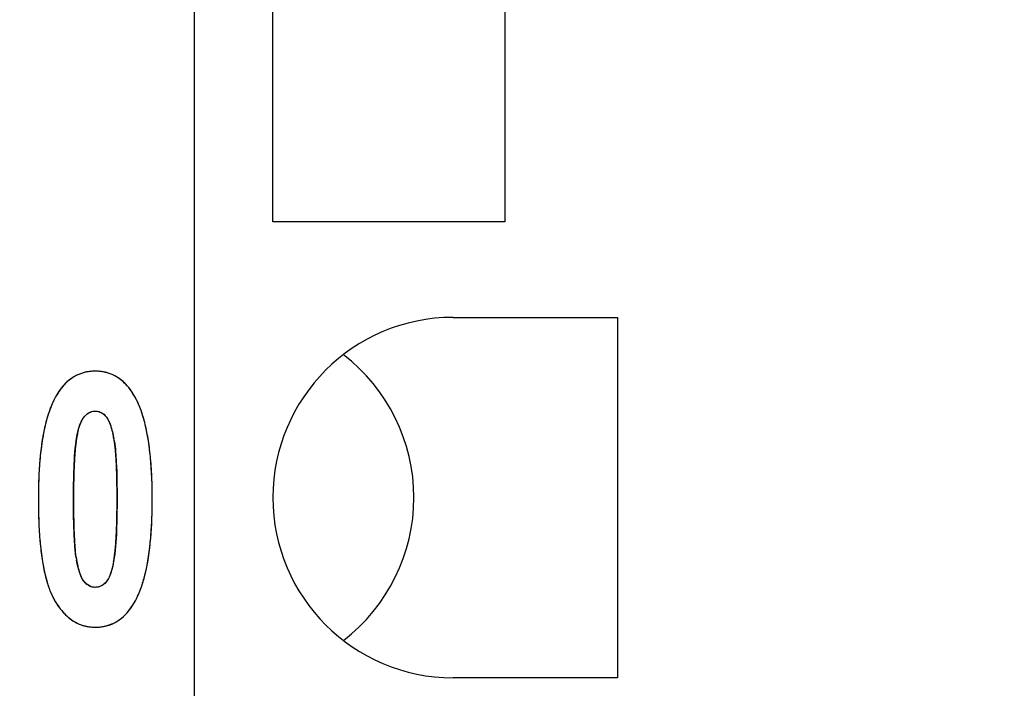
# Model space of a CAD drawing. Header units: millimetres. Extents: x 0 to 420, y 0 to 297.
# Tile 8 of 119: x 88.96 to 95.24, y 36.74 to 41.01. Entities that reach past the tile are written whole.
import ezdxf

# ---------------------------------------------------------------- set-up
doc = ezdxf.new("R2010")
doc.units = ezdxf.units.MM
doc.header["$LTSCALE"] = 23.1
doc.layers.get('0').update_dxf_attribs({"linetype": 'CONTINUOUS'})
doc.layers.add('03___PRT_ALL_CURVES', color=7, linetype='CONTINUOUS')
doc.layers.add('PRITING', color=7, linetype='CONTINUOUS')
doc.styles.get("Standard").update_dxf_attribs({"font": 'txt', "width": 0.6})
doc.dimstyles.new('DIMSTYLE_1', dxfattribs={"dimtxt": 4, "dimasz": 2.6, "dimexe": 1.2, "dimexo": 0.1, "dimgap": 1, "dimtad": 1, "dimzin": 0, "dimdsep": 46, "dimtxsty": 'Standard', "dimblk": '_FILLED', "dimblk1": '_FILLED', "dimblk2": '_FILLED', "dimcen": 0.09, "dimazin": 0, "dimtp": 0.01, "dimtm": 0.01, "dimtfac": 1, "dimtofl": 0, "dimtmove": 0, "dimatfit": 3, "dimldrblk": '_FILLED', "dimfxl": 1, "dimtolj": 1, "dimtzin": 0, "dimarcsym": 0})

# ---------------------------------------------------------------- blocks, each defined once
blk = doc.blocks.new('_FILLED')
at = {"color": 0, "linetype": 'ByBlock'}
blk.add_solid([(0, 0), (-1, 0.1923), (-1, -0.1923)], dxfattribs=at)
blk = doc.blocks.new('*D6')
at = {"color": 2, "linetype": 'Continuous', "transparency": 16777216}
for p, q in [((110.4659, 132.3081), (63.9624, 132.3081)), ((65.1624, 132.3081), (65.1624, 71.9066)), ((65.1624, 11.5052), (65.1624, 71.9066)), ((110.4659, 11.5052), (63.9624, 11.5052))]:
    blk.add_line(p, q, dxfattribs=at)
at = {"color": 2, "linetype": 'Continuous', "transparency": 16777216, "xscale": 2.6, "yscale": 2.6, "zscale": 2.6}
for p, rotation in [((65.1624, 132.3081), 90), ((65.1624, 11.5052), 270)]:
    blk.add_blockref('_FILLED', p, dxfattribs=dict(at, rotation=rotation))
at = {"color": 2, "linetype": 'Continuous', "transparency": 16777216, "insert": (60.1624, 71.9066), "char_height": 4, "width": 14.4, "attachment_point": 2, "rotation": 90, "line_spacing_factor": 0.9}
blk.add_mtext('120.80', dxfattribs=at)

msp = doc.modelspace()

# ---------------------------------------------------------------- linework, layer by layer
at = {"color": 7, "linetype": 'Continuous'}
for p, q in [((90.0724, 25.4566), (90.0724, 85.4566)), ((90.5724, 39.7166), (90.5724, 41.1966)), ((92.0524, 41.1966), (92.0524, 39.7166)), ((92.0524, 39.7166), (90.5724, 39.7166)), ((91.7224, 39.1066), (92.7724, 39.1066)), ((92.7724, 39.1066), (92.7724, 36.8066)), ((92.7724, 36.8066), (91.7224, 36.8066))]:
    msp.add_line(p, q, dxfattribs=at)
msp.add_arc((91.7224, 37.9566), 1.15, 90, 270, dxfattribs=at)
for major_axis, start_param, end_param in [((1.15, 0), 0, 0.915504), ((0, 1.15), -2.486301, -1.570796)]:
    msp.add_ellipse((90.3224, 37.9566), major_axis=major_axis, ratio=1, start_param=start_param, end_param=end_param, dxfattribs=at)
at = {"layer": '03___PRT_ALL_CURVES', "color": 4, "linetype": 'Continuous'}
for centre, radius, start, end in [((89.4308, 38.5097), 0.253, 117.09506, 122.83536), ((89.4289, 38.5134), 0.2488, 111.31397, 117.08429), ((89.43, 38.5104), 0.252, 105.63242, 111.30356), ((89.4328, 38.5002), 0.2626, 100.13583, 105.62341), ((89.436, 38.4822), 0.2809, 94.89616, 100.12882), ((89.4382, 38.456), 0.3072, 89.95847, 94.89127), ((89.4387, 38.4619), 0.3013, 84.93427, 90.0427), ((89.4409, 38.4871), 0.2759, 79.49522, 84.92876), ((89.4439, 38.5037), 0.2591, 73.85365, 79.48663), ((89.4464, 38.5123), 0.2502, 68.14373, 73.84336), ((89.4468, 38.5136), 0.2488, 62.45943, 68.13324), ((89.444, 38.5083), 0.2548, 56.76058, 62.44879), ((89.4958, 38.4403), 0.3485, 138.41414, 142.99985), ((89.4683, 38.4647), 0.3117, 133.49478, 138.41141), ((89.4492, 38.4847), 0.2841, 128.28662, 133.48982), ((89.4372, 38.4999), 0.2647, 122.84347, 128.27959), ((89.4364, 38.4967), 0.2686, 51.22659, 56.75124), ((89.6429, 38.3473), 0.5228, 151.17077, 155.28107), ((89.5875, 38.3775), 0.4597, 147.97678, 151.14062), ((89.5373, 38.4092), 0.4004, 143.01987, 148.0115), ((89.2746, 38.3655), 0.4782, 27.09447, 28.98673), ((89.2284, 38.3421), 0.53, 24.38289, 27.07884), ((89.1444, 38.3044), 0.6221, 20.58138, 24.34836), ((89.9711, 38.2212), 0.8748, 162.429, 164.06485), ((89.8718, 38.2529), 0.7705, 159.72556, 162.44975), ((89.0492, 38.2681), 0.7239, 18.73637, 20.62459), ((88.9805, 38.2447), 0.7965, 17.36397, 18.74351), ((88.8662, 38.2096), 0.916, 14.3324, 17.32383), ((90.1889, 38.163), 1.1002, 165.47621, 168.05046), ((90.0547, 38.1973), 0.9617, 164.06176, 165.44737), ((88.6765, 38.161), 1.1119, 11.67716, 14.33675), ((90.3979, 38.1187), 1.3139, 168.04722, 170.35579), ((89.9846, 38.2247), 0.6747, 169.60542, 171.6242), ((89.9166, 38.2373), 0.6055, 166.82772, 169.61126), ((88.7277, 38.1741), 0.8445, 10.77362, 13.14138), ((88.4523, 38.1146), 1.3408, 9.37601, 11.68312), ((90.6441, 38.0768), 1.5637, 170.35282, 172.42545), ((90.4997, 38.1555), 1.1944, 172.97672, 174.41661), ((90.2123, 38.1908), 0.9049, 171.59994, 172.96769), ((89.0535, 38.236), 0.5128, 8.94201, 10.78267), ((88.8467, 38.2035), 0.7222, 7.20496, 8.93779), ((88.5698, 38.1682), 1.0013, 5.88195, 7.21853), ((88.1941, 38.0718), 1.6026, 7.34787, 9.3803), ((91.2595, 38.0056), 2.1832, 174.28694, 175.9341), ((90.9314, 38.0385), 1.8535, 172.42289, 174.29031), ((91.2414, 38.0892), 1.9392, 175.40513, 176.23476), ((90.8596, 38.12), 1.5561, 174.40201, 175.4093), ((88.249, 38.135), 1.3238, 4.86424, 5.89186), ((87.8711, 38.1028), 1.7031, 3.95309, 4.86608), ((87.8995, 38.0337), 1.8996, 5.55804, 7.3516), ((91.6196, 37.9798), 2.5442, 175.93015, 177.34482), ((92.2849, 38.0285), 2.9844, 176.96884, 177.81986), ((91.6785, 38.0603), 2.3771, 176.23306, 176.96202), ((87.3541, 38.0672), 2.2213, 2.99405, 3.9481), ((86.7481, 38.035), 2.8282, 2.36844, 3.00466), ((87.5701, 38.0015), 2.2306, 3.98738, 5.56157), ((92.0234, 37.9611), 2.9484, 177.34466, 178.68621), ((93.7967, 37.9781), 4.4971, 178.39424, 178.91318), ((93.0272, 37.9997), 3.7272, 177.81184, 178.39519), ((86.1317, 38.0094), 3.4451, 1.807, 2.36975), ((85.4244, 37.987), 4.1528, 1.30268, 1.80792), ((87.1898, 37.975), 2.6118, 2.47176, 3.98689), ((94.6901, 37.9611), 5.3906, 178.91242, 179.37685), ((84.614, 37.9686), 4.9633, 0.84574, 1.30338), ((83.6946, 37.9549), 5.8828, 0.43379, 0.84643), ((86.7469, 37.9558), 3.0551, 1.10315, 2.47368), ((92.5089, 37.95), 3.4341, 178.68759, 180.01705), ((96.613, 37.9459), 7.3136, 179.7739, 180.00188), ((95.7031, 37.9499), 6.4037, 179.37577, 179.77744), ((82.5626, 37.9465), 7.0149, 359.99336, 0.43241), ((86.2767, 37.9465), 3.5254, 359.98779, 1.1078), ((93.1042, 37.9482), 4.0294, 179.98887, 180.94029), ((97.0806, 37.9447), 7.7811, 179.99289, 180.40216), ((83.7835, 37.9411), 5.7939, 359.27015, 359.70688), ((83.0078, 37.9454), 6.5697, 359.70424, 0.00256), ((86.321, 37.9447), 3.4811, 358.69177, 0.01719), ((92.5171, 37.9382), 3.4422, 180.93444, 182.1641), ((95.6803, 37.9351), 6.3809, 180.40397, 180.78466), ((94.607, 37.9204), 5.3075, 180.78423, 181.20332), ((84.5895, 37.9308), 4.9879, 358.80192, 359.27049), ((86.8151, 37.9335), 2.9869, 357.37529, 358.68983), ((91.9567, 37.9169), 2.8814, 182.16116, 183.56622), ((93.6823, 37.9009), 4.3825, 181.20224, 181.68313), ((86.0033, 37.8947), 3.5736, 357.6337, 358.27996), ((85.3153, 37.9156), 4.262, 358.27725, 358.80286), ((87.2242, 37.9147), 2.5773, 355.97895, 357.37572), ((91.4753, 37.8868), 2.399, 183.56538, 185.08584), ((92.8782, 37.8772), 3.5781, 181.68188, 182.23367), ((92.1952, 37.8505), 2.8946, 182.23266, 182.85272), ((86.6702, 37.867), 2.9061, 356.82629, 357.63796), ((87.5971, 37.8883), 2.2035, 354.29815, 355.98444), ((91.0752, 37.8512), 1.9974, 185.08495, 186.73031), ((91.5733, 37.8192), 2.2719, 182.84552, 183.69999), ((91.0258, 37.7837), 1.7232, 183.69725, 184.69106), ((87.635, 37.8081), 1.9396, 355.25278, 356.09411), ((87.2137, 37.837), 2.3618, 356.09189, 356.82192), ((87.9371, 37.8543), 1.8619, 352.43524, 354.30038), ((90.7305, 37.8104), 1.6503, 186.72446, 188.66788), ((90.6124, 37.7498), 1.3085, 184.69286, 185.73478), ((88.3663, 37.7408), 1.2051, 352.87344, 354.25459), ((88.0127, 37.7767), 1.5606, 354.24261, 355.25696), ((88.2303, 37.8153), 1.5661, 350.3639, 352.43793), ((90.4294, 37.7643), 1.3457, 188.66247, 190.90944), ((89.8056, 37.6507), 0.4954, 188.79168, 190.77481), ((90.1423, 37.7148), 0.8382, 190.77322, 193.16283), ((88.8859, 37.67), 0.6807, 349.52908, 351.56749), ((88.6505, 37.7053), 0.9187, 351.53926, 352.86614), ((88.4815, 37.7725), 1.3113, 348.05009, 350.36709), ((90.1743, 37.715), 1.0859, 190.90293, 193.5114), ((88.6982, 37.7265), 1.0897, 345.36286, 348.05661), ((89.9597, 37.6633), 0.8651, 193.50039, 196.63024), ((89.8298, 37.6252), 0.7298, 196.68016, 198.18991), ((89.0166, 37.6359), 0.7585, 339.60918, 342.46087), ((88.8786, 37.6794), 0.9033, 342.46779, 345.36309), ((89.7559, 37.6008), 0.6519, 198.18402, 200.07965), ((89.6568, 37.564), 0.5462, 200.02331, 204.02814), ((89.5697, 37.5255), 0.451, 204.07058, 207.02143), ((89.5231, 37.5019), 0.3987, 207.04268, 209.0934), ((89.6501, 37.5723), 0.544, 209.06756, 212.49668), ((89.5816, 37.5285), 0.4626, 212.4735, 217.09042), ((89.2886, 37.5175), 0.4614, 326.57957, 330.92148), ((89.2481, 37.54), 0.5078, 330.92673, 335.1411), ((89.5322, 37.4915), 0.4009, 217.12422, 220.66209), ((89.5005, 37.4642), 0.3591, 220.66117, 224.52958), ((89.4058, 37.4301), 0.315, 313.53654, 318.39916), ((89.3768, 37.4559), 0.3538, 318.40114, 322.89349), ((89.34, 37.4838), 0.4, 322.88375, 326.55571), ((89.4719, 37.4358), 0.3187, 224.49966, 230.37448), ((89.451, 37.4108), 0.2862, 230.3962, 235.82716), ((89.4396, 37.394), 0.2658, 235.83524, 241.54773), ((89.434, 37.3838), 0.2543, 241.5589, 247.32233), ((89.448, 37.3778), 0.2476, 291.37351, 297.17006), ((89.4458, 37.3821), 0.2524, 297.1812, 302.91229), ((89.4389, 37.3927), 0.265, 302.92059, 308.33996), ((89.4261, 37.4089), 0.2857, 308.34726, 313.53196), ((89.4326, 37.3806), 0.2508, 247.33357, 253.15487), ((89.4339, 37.3849), 0.2553, 253.16607, 258.92351), ((89.4362, 37.3973), 0.2679, 258.93396, 264.57053), ((89.4382, 37.4188), 0.2895, 264.57989, 270.04263), ((89.4387, 37.436), 0.3067, 269.9571, 274.895), ((89.441, 37.4091), 0.2797, 274.9001, 280.15101), ((89.4442, 37.3908), 0.2611, 280.15849, 285.66351), ((89.447, 37.3806), 0.2505, 285.67301, 291.36255)]:
    msp.add_arc(centre, radius, start, end, dxfattribs=at)
for points in [[(89.6336, 38.6795), (89.6243, 38.6892), (89.6146, 38.6981), (89.6046, 38.7062)], [(89.6688, 38.636), (89.6577, 38.652), (89.646, 38.6665), (89.6336, 38.6795)], [(89.6928, 38.5973), (89.6852, 38.611), (89.6772, 38.624), (89.6688, 38.636)], [(89.168, 38.5659), (89.1613, 38.5514), (89.155, 38.5361), (89.149, 38.5199)], [(89.3586, 38.4591), (89.3619, 38.4643), (89.3653, 38.4689), (89.3688, 38.4731)], [(89.3688, 38.4731), (89.38, 38.4864), (89.3924, 38.496), (89.4057, 38.5019)], [(89.4057, 38.5019), (89.4161, 38.5065), (89.427, 38.5089), (89.4385, 38.5089)], [(89.4385, 38.5089), (89.447, 38.5089), (89.4553, 38.5076), (89.4632, 38.5049)], [(89.4632, 38.5049), (89.4712, 38.5023), (89.4789, 38.4983), (89.4862, 38.4929)], [(89.4862, 38.4929), (89.4936, 38.4876), (89.5006, 38.4809), (89.5072, 38.4728)], [(89.5072, 38.4728), (89.5104, 38.469), (89.5136, 38.4645), (89.5166, 38.4594)], [(89.3336, 38.4001), (89.336, 38.4082), (89.3385, 38.4158), (89.3412, 38.4229)], [(89.3412, 38.4229), (89.3439, 38.4301), (89.3468, 38.4368), (89.3498, 38.4429)], [(89.3498, 38.4429), (89.3526, 38.4488), (89.3555, 38.4542), (89.3586, 38.4591)], [(89.5166, 38.4594), (89.5198, 38.454), (89.523, 38.448), (89.526, 38.4413)], [(89.526, 38.4413), (89.529, 38.4347), (89.5318, 38.4276), (89.5346, 38.4198)], [(89.5346, 38.4198), (89.5373, 38.4122), (89.54, 38.4039), (89.5425, 38.395)], [(89.327, 38.3752), (89.3291, 38.384), (89.3313, 38.3923), (89.3336, 38.4001)], [(89.5425, 38.395), (89.5451, 38.386), (89.5476, 38.3763), (89.55, 38.3661)], [(89.316, 37.575), (89.314, 37.5881), (89.3121, 37.6028), (89.3105, 37.6191)], [(89.5553, 37.5463), (89.5525, 37.5313), (89.5494, 37.5174), (89.5461, 37.5046)], [(89.3334, 37.4959), (89.3309, 37.5046), (89.3285, 37.514), (89.3262, 37.5239)], [(89.3416, 37.4703), (89.3388, 37.4782), (89.3361, 37.4867), (89.3334, 37.4959)], [(89.3502, 37.4491), (89.3472, 37.4555), (89.3444, 37.4626), (89.3416, 37.4703)], [(89.5389, 37.4803), (89.5364, 37.4726), (89.5337, 37.4655), (89.531, 37.4589)], [(89.5461, 37.5046), (89.5438, 37.496), (89.5414, 37.4879), (89.5389, 37.4803)], [(89.3593, 37.4315), (89.3562, 37.4367), (89.3531, 37.4426), (89.3502, 37.4491)], [(89.3687, 37.4182), (89.3655, 37.422), (89.3624, 37.4264), (89.3593, 37.4315)], [(89.3901, 37.3986), (89.3826, 37.4038), (89.3755, 37.4103), (89.3687, 37.4182)], [(89.5078, 37.4188), (89.5011, 37.4108), (89.494, 37.4042), (89.4867, 37.3991)], [(89.5221, 37.4402), (89.5176, 37.4319), (89.5128, 37.4248), (89.5078, 37.4188)], [(89.531, 37.4589), (89.5281, 37.4521), (89.5252, 37.4459), (89.5221, 37.4402)], [(89.4134, 37.3873), (89.4053, 37.3898), (89.3976, 37.3935), (89.3901, 37.3986)], [(89.4385, 37.3836), (89.4298, 37.3836), (89.4215, 37.3848), (89.4134, 37.3873)], [(89.4673, 37.3887), (89.4581, 37.3853), (89.4485, 37.3836), (89.4385, 37.3836)], [(89.4867, 37.3991), (89.4805, 37.3946), (89.474, 37.3912), (89.4673, 37.3887)], [(89.7089, 37.3265), (89.7155, 37.3407), (89.7217, 37.3558), (89.7276, 37.3716)]]:
    msp.add_open_spline(points, degree=3, dxfattribs=at)
at = {"layer": 'PRITING', "color": 4, "linetype": 'Continuous'}
for centre, radius, start, end in [((89.4308, 38.5097), 0.253, 117.09506, 122.83536), ((89.4289, 38.5134), 0.2488, 111.31397, 117.08429), ((89.43, 38.5104), 0.252, 105.63242, 111.30356), ((89.4328, 38.5002), 0.2626, 100.13583, 105.62341), ((89.436, 38.4822), 0.2809, 94.89616, 100.12882), ((89.4382, 38.456), 0.3072, 89.95847, 94.89127), ((89.4387, 38.4619), 0.3013, 84.93427, 90.0427), ((89.4409, 38.4871), 0.2759, 79.49522, 84.92876), ((89.4439, 38.5037), 0.2591, 73.85365, 79.48663), ((89.4464, 38.5123), 0.2502, 68.14373, 73.84336), ((89.4468, 38.5136), 0.2488, 62.45943, 68.13324), ((89.444, 38.5083), 0.2548, 56.76058, 62.44879), ((89.4958, 38.4403), 0.3485, 138.41414, 142.99985), ((89.4683, 38.4647), 0.3117, 133.49478, 138.41141), ((89.4492, 38.4847), 0.2841, 128.28662, 133.48982), ((89.4372, 38.4999), 0.2647, 122.84347, 128.27959), ((89.4364, 38.4967), 0.2686, 51.22659, 56.75124), ((89.6429, 38.3473), 0.5228, 151.17077, 155.28107), ((89.5875, 38.3775), 0.4597, 147.97678, 151.14062), ((89.5373, 38.4092), 0.4004, 143.01987, 148.0115), ((89.2746, 38.3655), 0.4782, 27.09447, 28.98673), ((89.2284, 38.3421), 0.53, 24.38289, 27.07884), ((89.1444, 38.3044), 0.6221, 20.58138, 24.34836), ((89.9711, 38.2212), 0.8748, 162.429, 164.06485), ((89.8718, 38.2529), 0.7705, 159.72556, 162.44975), ((89.0492, 38.2681), 0.7239, 18.73637, 20.62459), ((88.9805, 38.2447), 0.7965, 17.36397, 18.74351), ((88.8662, 38.2096), 0.916, 14.3324, 17.32383), ((90.1889, 38.163), 1.1002, 165.47621, 168.05046), ((90.0547, 38.1973), 0.9617, 164.06176, 165.44737), ((88.6765, 38.161), 1.1119, 11.67716, 14.33675), ((90.3979, 38.1187), 1.3139, 168.04722, 170.35579), ((89.9846, 38.2247), 0.6747, 169.60542, 171.6242), ((89.9166, 38.2373), 0.6055, 166.82772, 169.61126), ((88.7277, 38.1741), 0.8445, 10.77362, 13.14138), ((88.4523, 38.1146), 1.3408, 9.37601, 11.68312), ((90.6441, 38.0768), 1.5637, 170.35282, 172.42545), ((90.4997, 38.1555), 1.1944, 172.97672, 174.41661), ((90.2123, 38.1908), 0.9049, 171.59994, 172.96769), ((89.0535, 38.236), 0.5128, 8.94201, 10.78267), ((88.8467, 38.2035), 0.7222, 7.20496, 8.93779), ((88.5698, 38.1682), 1.0013, 5.88195, 7.21853), ((88.1941, 38.0718), 1.6026, 7.34787, 9.3803), ((91.2595, 38.0056), 2.1832, 174.28694, 175.9341), ((90.9314, 38.0385), 1.8535, 172.42289, 174.29031), ((91.2414, 38.0892), 1.9392, 175.40513, 176.23476), ((90.8596, 38.12), 1.5561, 174.40201, 175.4093), ((88.249, 38.135), 1.3238, 4.86424, 5.89186), ((87.8711, 38.1028), 1.7031, 3.95309, 4.86608), ((87.8995, 38.0337), 1.8996, 5.55804, 7.3516), ((91.6196, 37.9798), 2.5442, 175.93015, 177.34482), ((92.2849, 38.0285), 2.9844, 176.96884, 177.81986), ((91.6785, 38.0603), 2.3771, 176.23306, 176.96202), ((87.3541, 38.0672), 2.2213, 2.99405, 3.9481), ((86.7481, 38.035), 2.8282, 2.36844, 3.00466), ((87.5701, 38.0015), 2.2306, 3.98738, 5.56157), ((92.0234, 37.9611), 2.9484, 177.34466, 178.68621), ((93.7967, 37.9781), 4.4971, 178.39424, 178.91318), ((93.0272, 37.9997), 3.7272, 177.81184, 178.39519), ((86.1317, 38.0094), 3.4451, 1.807, 2.36975), ((85.4244, 37.987), 4.1528, 1.30268, 1.80792), ((87.1898, 37.975), 2.6118, 2.47176, 3.98689), ((94.6901, 37.9611), 5.3906, 178.91242, 179.37685), ((84.614, 37.9686), 4.9633, 0.84574, 1.30338), ((83.6946, 37.9549), 5.8828, 0.43379, 0.84643), ((86.7469, 37.9558), 3.0551, 1.10315, 2.47368), ((92.5089, 37.95), 3.4341, 178.68759, 180.01705), ((96.613, 37.9459), 7.3136, 179.7739, 180.00188), ((95.7031, 37.9499), 6.4037, 179.37577, 179.77744), ((82.5626, 37.9465), 7.0149, 359.99336, 0.43241), ((86.2767, 37.9465), 3.5254, 359.98779, 1.1078), ((93.1042, 37.9482), 4.0294, 179.98887, 180.94029), ((97.0806, 37.9447), 7.7811, 179.99289, 180.40216), ((83.7835, 37.9411), 5.7939, 359.27015, 359.70688), ((83.0078, 37.9454), 6.5697, 359.70424, 0.00256), ((86.321, 37.9447), 3.4811, 358.69177, 0.01719), ((92.5171, 37.9382), 3.4422, 180.93444, 182.1641), ((95.6803, 37.9351), 6.3809, 180.40397, 180.78466), ((94.607, 37.9204), 5.3075, 180.78423, 181.20332), ((84.5895, 37.9308), 4.9879, 358.80192, 359.27049), ((86.8151, 37.9335), 2.9869, 357.37529, 358.68983), ((91.9567, 37.9169), 2.8814, 182.16116, 183.56622), ((93.6823, 37.9009), 4.3825, 181.20224, 181.68313), ((86.0033, 37.8947), 3.5736, 357.6337, 358.27996), ((85.3153, 37.9156), 4.262, 358.27725, 358.80286), ((87.2242, 37.9147), 2.5773, 355.97895, 357.37572), ((91.4753, 37.8868), 2.399, 183.56538, 185.08584), ((92.8782, 37.8772), 3.5781, 181.68188, 182.23367), ((92.1952, 37.8505), 2.8946, 182.23266, 182.85272), ((86.6702, 37.867), 2.9061, 356.82629, 357.63796), ((87.5971, 37.8883), 2.2035, 354.29815, 355.98444), ((91.0752, 37.8512), 1.9974, 185.08495, 186.73031), ((91.5733, 37.8192), 2.2719, 182.84552, 183.69999), ((91.0258, 37.7837), 1.7232, 183.69725, 184.69106), ((87.635, 37.8081), 1.9396, 355.25278, 356.09411), ((87.2137, 37.837), 2.3618, 356.09189, 356.82192), ((87.9371, 37.8543), 1.8619, 352.43524, 354.30038), ((90.7305, 37.8104), 1.6503, 186.72446, 188.66788), ((90.6124, 37.7498), 1.3085, 184.69286, 185.73478), ((88.3663, 37.7408), 1.2051, 352.87344, 354.25459), ((88.0127, 37.7767), 1.5606, 354.24261, 355.25696), ((88.2303, 37.8153), 1.5661, 350.3639, 352.43793), ((90.4294, 37.7643), 1.3457, 188.66247, 190.90944), ((89.8056, 37.6507), 0.4954, 188.79168, 190.77481), ((90.1423, 37.7148), 0.8382, 190.77322, 193.16283), ((88.8859, 37.67), 0.6807, 349.52908, 351.56749), ((88.6505, 37.7053), 0.9187, 351.53926, 352.86614), ((88.4815, 37.7725), 1.3113, 348.05009, 350.36709), ((90.1743, 37.715), 1.0859, 190.90293, 193.5114), ((88.6982, 37.7265), 1.0897, 345.36286, 348.05661), ((89.9597, 37.6633), 0.8651, 193.50039, 196.63024), ((89.8298, 37.6252), 0.7298, 196.68016, 198.18991), ((89.0166, 37.6359), 0.7585, 339.60918, 342.46087), ((88.8786, 37.6794), 0.9033, 342.46779, 345.36309), ((89.7559, 37.6008), 0.6519, 198.18402, 200.07965), ((89.6568, 37.564), 0.5462, 200.02331, 204.02814), ((89.5697, 37.5255), 0.451, 204.07058, 207.02143), ((89.5231, 37.5019), 0.3987, 207.04268, 209.0934), ((89.6501, 37.5723), 0.544, 209.06756, 212.49668), ((89.5816, 37.5285), 0.4626, 212.4735, 217.09042), ((89.2886, 37.5175), 0.4614, 326.57957, 330.92148), ((89.2481, 37.54), 0.5078, 330.92673, 335.1411), ((89.5322, 37.4915), 0.4009, 217.12422, 220.66209), ((89.5005, 37.4642), 0.3591, 220.66117, 224.52958), ((89.4058, 37.4301), 0.315, 313.53654, 318.39916), ((89.3768, 37.4559), 0.3538, 318.40114, 322.89349), ((89.34, 37.4838), 0.4, 322.88375, 326.55571), ((89.4719, 37.4358), 0.3187, 224.49966, 230.37448), ((89.451, 37.4108), 0.2862, 230.3962, 235.82716), ((89.4396, 37.394), 0.2658, 235.83524, 241.54773), ((89.434, 37.3838), 0.2543, 241.5589, 247.32233), ((89.448, 37.3778), 0.2476, 291.37351, 297.17006), ((89.4458, 37.3821), 0.2524, 297.1812, 302.91229), ((89.4389, 37.3927), 0.265, 302.92059, 308.33996), ((89.4261, 37.4089), 0.2857, 308.34726, 313.53196), ((89.4326, 37.3806), 0.2508, 247.33357, 253.15487), ((89.4339, 37.3849), 0.2553, 253.16607, 258.92351), ((89.4362, 37.3973), 0.2679, 258.93396, 264.57053), ((89.4382, 37.4188), 0.2895, 264.57989, 270.04263), ((89.4387, 37.436), 0.3067, 269.9571, 274.895), ((89.441, 37.4091), 0.2797, 274.9001, 280.15101), ((89.4442, 37.3908), 0.2611, 280.15849, 285.66351), ((89.447, 37.3806), 0.2505, 285.67301, 291.36255)]:
    msp.add_arc(centre, radius, start, end, dxfattribs=at)
at = {"layer": 'PRITING', "color": 7, "linetype": 'Continuous'}
for centre, radius, start, end in [((89.3999, 38.4561), 0.3233, 41.35316, 45.77088), ((89.5858, 38.3784), 0.4578, 147.3309, 151.14384), ((89.2807, 38.3694), 0.4709, 28.94188, 32.68708), ((89.2479, 38.3511), 0.5085, 24.59346, 28.95169), ((89.0273, 38.2307), 0.5396, 8.80256, 10.81307), ((89.8423, 37.6575), 0.5328, 188.70246, 190.74864), ((89.5523, 37.5177), 0.4319, 204.29133, 209.03968), ((89.2847, 37.5196), 0.466, 327.17495, 330.93119), ((89.5341, 37.4932), 0.4034, 216.49516, 220.79288), ((89.4984, 37.4624), 0.3564, 220.79232, 225.44366)]:
    msp.add_arc(centre, radius, start, end, dxfattribs=at)
for points, knots in [([(89.4385, 38.7632), (89.391, 38.7632), (89.293, 38.7391), (89.2262, 38.6655), (89.2005, 38.6255)], [0, 0, 0, 0, 0.499275, 1, 1, 1, 1]), ([(89.6254, 38.6878), (89.6008, 38.7116), (89.5424, 38.7514), (89.4727, 38.7631), (89.4385, 38.7632)], [0, 0, 0, 0, 0.499883, 1, 1, 1, 1]), ([(89.8021, 37.9457), (89.8021, 38.0361), (89.7958, 38.2166), (89.7676, 38.3967), (89.7405, 38.4829)], [0, 0, 0, 0, 0.500258, 1, 1, 1, 1]), ([(89.1237, 38.4385), (89.103, 38.3591), (89.0801, 38.1954), (89.0748, 38.0312), (89.0748, 37.949)], [0, 0, 0, 0, 0.499841, 1, 1, 1, 1]), ([(89.2994, 37.9457), (89.2994, 38.0127), (89.3015, 38.1463), (89.3089, 38.2806), (89.321, 38.3464)], [0, 0, 0, 0, 0.500147, 1, 1, 1, 1]), ([(89.0748, 37.949), (89.0748, 37.8594), (89.0803, 37.6805), (89.1051, 37.5014), (89.1308, 37.4157)], [0, 0, 0, 0, 0.500264, 1, 1, 1, 1]), ([(89.5775, 37.9457), (89.5775, 37.879), (89.5752, 37.7457), (89.5675, 37.6119), (89.5553, 37.5463)], [0, 0, 0, 0, 0.500144, 1, 1, 1, 1]), ([(89.7532, 37.4536), (89.7739, 37.5335), (89.7968, 37.698), (89.8021, 37.8631), (89.8021, 37.9457)], [0, 0, 0, 0, 0.499838, 1, 1, 1, 1]), ([(89.4385, 37.1293), (89.4858, 37.1293), (89.5838, 37.1535), (89.6504, 37.2271), (89.6762, 37.267)], [0, 0, 0, 0, 0.499214, 1, 1, 1, 1]), ([(89.2484, 37.2085), (89.2734, 37.1839), (89.3323, 37.1424), (89.4034, 37.1293), (89.4385, 37.1293)], [0, 0, 0, 0, 0.500051, 1, 1, 1, 1])]:
    msp.add_open_spline(points, degree=3, knots=knots, dxfattribs=at)
at = {"layer": 'PRITING', "color": 4, "linetype": 'Continuous'}
for points in [[(89.6336, 38.6795), (89.6243, 38.6892), (89.6146, 38.6981), (89.6046, 38.7062)], [(89.6688, 38.636), (89.6577, 38.652), (89.646, 38.6665), (89.6336, 38.6795)], [(89.6928, 38.5973), (89.6852, 38.611), (89.6772, 38.624), (89.6688, 38.636)], [(89.168, 38.5659), (89.1613, 38.5514), (89.155, 38.5361), (89.149, 38.5199)], [(89.3586, 38.4591), (89.3619, 38.4643), (89.3653, 38.4689), (89.3688, 38.4731)], [(89.3688, 38.4731), (89.38, 38.4864), (89.3924, 38.496), (89.4057, 38.5019)], [(89.4057, 38.5019), (89.4161, 38.5065), (89.427, 38.5089), (89.4385, 38.5089)], [(89.4385, 38.5089), (89.447, 38.5089), (89.4553, 38.5076), (89.4632, 38.5049)], [(89.4632, 38.5049), (89.4712, 38.5023), (89.4789, 38.4983), (89.4862, 38.4929)], [(89.4862, 38.4929), (89.4936, 38.4876), (89.5006, 38.4809), (89.5072, 38.4728)], [(89.5072, 38.4728), (89.5104, 38.469), (89.5136, 38.4645), (89.5166, 38.4594)], [(89.3336, 38.4001), (89.336, 38.4082), (89.3385, 38.4158), (89.3412, 38.4229)], [(89.3412, 38.4229), (89.3439, 38.4301), (89.3468, 38.4368), (89.3498, 38.4429)], [(89.3498, 38.4429), (89.3526, 38.4488), (89.3555, 38.4542), (89.3586, 38.4591)], [(89.5166, 38.4594), (89.5198, 38.454), (89.523, 38.448), (89.526, 38.4413)], [(89.526, 38.4413), (89.529, 38.4347), (89.5318, 38.4276), (89.5346, 38.4198)], [(89.5346, 38.4198), (89.5373, 38.4122), (89.54, 38.4039), (89.5425, 38.395)], [(89.327, 38.3752), (89.3291, 38.384), (89.3313, 38.3923), (89.3336, 38.4001)], [(89.5425, 38.395), (89.5451, 38.386), (89.5476, 38.3763), (89.55, 38.3661)], [(89.316, 37.575), (89.314, 37.5881), (89.3121, 37.6028), (89.3105, 37.6191)], [(89.5553, 37.5463), (89.5525, 37.5313), (89.5494, 37.5174), (89.5461, 37.5046)], [(89.3334, 37.4959), (89.3309, 37.5046), (89.3285, 37.514), (89.3262, 37.5239)], [(89.3416, 37.4703), (89.3388, 37.4782), (89.3361, 37.4867), (89.3334, 37.4959)], [(89.3502, 37.4491), (89.3472, 37.4555), (89.3444, 37.4626), (89.3416, 37.4703)], [(89.5389, 37.4803), (89.5364, 37.4726), (89.5337, 37.4655), (89.531, 37.4589)], [(89.5461, 37.5046), (89.5438, 37.496), (89.5414, 37.4879), (89.5389, 37.4803)], [(89.3593, 37.4315), (89.3562, 37.4367), (89.3531, 37.4426), (89.3502, 37.4491)], [(89.3687, 37.4182), (89.3655, 37.422), (89.3624, 37.4264), (89.3593, 37.4315)], [(89.3901, 37.3986), (89.3826, 37.4038), (89.3755, 37.4103), (89.3687, 37.4182)], [(89.5078, 37.4188), (89.5011, 37.4108), (89.494, 37.4042), (89.4867, 37.3991)], [(89.5221, 37.4402), (89.5176, 37.4319), (89.5128, 37.4248), (89.5078, 37.4188)], [(89.531, 37.4589), (89.5281, 37.4521), (89.5252, 37.4459), (89.5221, 37.4402)], [(89.4134, 37.3873), (89.4053, 37.3898), (89.3976, 37.3935), (89.3901, 37.3986)], [(89.4385, 37.3836), (89.4298, 37.3836), (89.4215, 37.3848), (89.4134, 37.3873)], [(89.4673, 37.3887), (89.4581, 37.3853), (89.4485, 37.3836), (89.4385, 37.3836)], [(89.4867, 37.3991), (89.4805, 37.3946), (89.474, 37.3912), (89.4673, 37.3887)], [(89.7089, 37.3265), (89.7155, 37.3407), (89.7217, 37.3558), (89.7276, 37.3716)]]:
    msp.add_open_spline(points, degree=3, dxfattribs=at)
at = {"layer": 'PRITING', "color": 7, "linetype": 'Continuous'}
for points in [[(89.6771, 38.6237), (89.6667, 38.6398), (89.6552, 38.6553), (89.6426, 38.6697)], [(89.1849, 38.5994), (89.1719, 38.5758), (89.1608, 38.5511), (89.1512, 38.5259)], [(89.7405, 38.4829), (89.732, 38.51), (89.7221, 38.5369), (89.7103, 38.5627)], [(89.1512, 38.5259), (89.1404, 38.4974), (89.1314, 38.4681), (89.1237, 38.4385)], [(89.3543, 38.4516), (89.3584, 38.4592), (89.3632, 38.4665), (89.3688, 38.4731)], [(89.3688, 38.4731), (89.3792, 38.4855), (89.3924, 38.4964), (89.4073, 38.5026)], [(89.4073, 38.5026), (89.4171, 38.5067), (89.4279, 38.5089), (89.4385, 38.5089)], [(89.4385, 38.5089), (89.4553, 38.5089), (89.4727, 38.5028), (89.4863, 38.4929)], [(89.4863, 38.4929), (89.4941, 38.4872), (89.5011, 38.4803), (89.5072, 38.4728)], [(89.5072, 38.4728), (89.5199, 38.4575), (89.528, 38.4384), (89.5347, 38.4196)], [(89.321, 38.3464), (89.3277, 38.3826), (89.3365, 38.4194), (89.3543, 38.4516)], [(89.5347, 38.4196), (89.5448, 38.3912), (89.5516, 38.3616), (89.5573, 38.3319)], [(89.5605, 38.3133), (89.5672, 38.2702), (89.5701, 38.2266), (89.5724, 38.1831)], [(89.5724, 38.1831), (89.5766, 38.104), (89.5775, 38.0248), (89.5775, 37.9457)], [(89.3041, 37.7078), (89.3002, 37.787), (89.2994, 37.8664), (89.2994, 37.9457)], [(89.3157, 37.5769), (89.309, 37.6202), (89.3063, 37.664), (89.3041, 37.7078)], [(89.3415, 37.4707), (89.3314, 37.4991), (89.3246, 37.5286), (89.3189, 37.5581)], [(89.5553, 37.5463), (89.5485, 37.5098), (89.5398, 37.4727), (89.5221, 37.4402)], [(89.3687, 37.4182), (89.356, 37.4333), (89.3481, 37.4522), (89.3415, 37.4707)], [(89.1308, 37.4157), (89.1385, 37.3899), (89.1475, 37.3645), (89.1586, 37.34)], [(89.39, 37.3987), (89.382, 37.4042), (89.375, 37.4109), (89.3687, 37.4182)], [(89.5078, 37.4188), (89.4961, 37.405), (89.4807, 37.3928), (89.4634, 37.3874)], [(89.5221, 37.4402), (89.518, 37.4326), (89.5133, 37.4254), (89.5078, 37.4188)], [(89.7256, 37.3663), (89.7365, 37.3948), (89.7455, 37.424), (89.7532, 37.4536)], [(89.4385, 37.3836), (89.4215, 37.3836), (89.4039, 37.3891), (89.39, 37.3987)], [(89.4634, 37.3874), (89.4554, 37.3848), (89.4469, 37.3836), (89.4385, 37.3836)], [(89.6919, 37.2932), (89.705, 37.3167), (89.7161, 37.3412), (89.7256, 37.3663)], [(89.1746, 37.3081), (89.1852, 37.2891), (89.1968, 37.2707), (89.2097, 37.2532)]]:
    msp.add_open_spline(points, degree=3, dxfattribs=at)

# ---------------------------------------------------------------- dimensions: what is measured, and where the dimension line sits
at = {"color": 2, "linetype": 'Continuous'}
dim = msp.add_linear_dim(base=(65.1624, 11.5052), p1=(110.5659, 132.3081), p2=(110.5659, 11.5052), angle=270, dimstyle='DIMSTYLE_1', dxfattribs=at)
dim.commit()
dim.dimension.update_dxf_attribs({"geometry": '*D6', "text_midpoint": (65.1624, 72.2066), "dimtype": 160})

doc.saveas('drawing.dxf')
